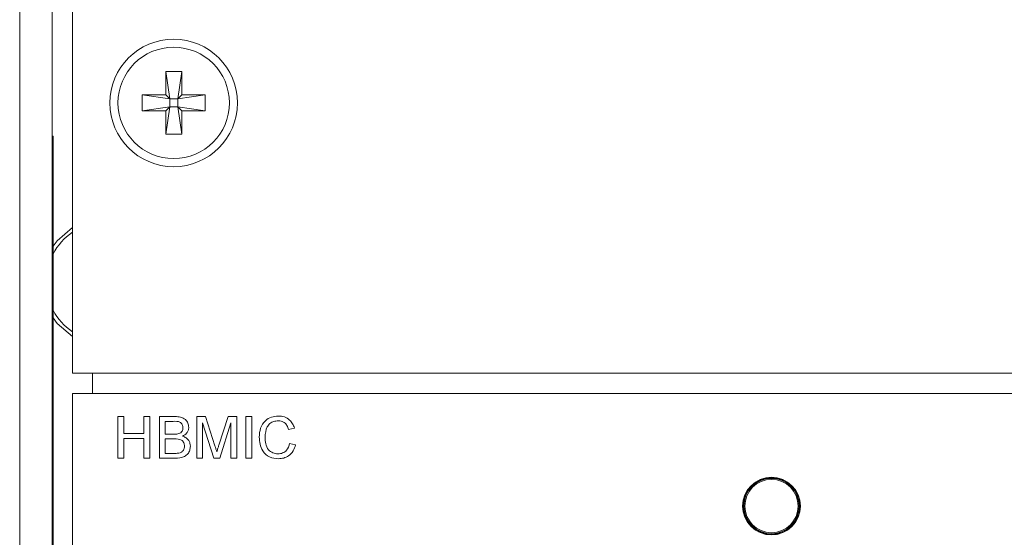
# Model space of a CAD drawing. Header units: millimetres. Extents: x 0 to 1118, y 0 to 864.
# Tile 12 of 256: x 123.72 to 135.87, y 227.02 to 233.41. Entities that reach past the tile are written whole.
import ezdxf

# ---------------------------------------------------------------- set-up
doc = ezdxf.new("R2010")
doc.units = ezdxf.units.MM

msp = doc.modelspace()

# ---------------------------------------------------------------- linework, layer by layer
at = {"color": 7, "linetype": 'Continuous', "lineweight": 15}
for p, q in [((123.7222, 193.0967), (123.7222, 241.6967)), ((124.1222, 193.0967), (124.1222, 241.6967)), ((124.3722, 235.7184), (124.3722, 229.0434)), ((125.5234, 232.7684), (125.5728, 232.4303)), ((125.5234, 232.7684), (125.7209, 232.7684)), ((125.5234, 232.4797), (125.5234, 232.7684)), ((125.7209, 232.7684), (125.6715, 232.4303)), ((125.7209, 232.7684), (125.7209, 232.4797)), ((125.2347, 232.4797), (125.5728, 232.4303)), ((125.2347, 232.4797), (125.5234, 232.4797)), ((125.2347, 232.2822), (125.2347, 232.4797)), ((125.5234, 232.4797), (125.5728, 232.4303)), ((125.5728, 232.4303), (125.6715, 232.4303)), ((125.5728, 232.3316), (125.5728, 232.4303)), ((125.6715, 232.4303), (125.7209, 232.4797)), ((126.0097, 232.4797), (125.6715, 232.4303)), ((125.6715, 232.4303), (125.6715, 232.3316)), ((125.7209, 232.4797), (126.0097, 232.4797)), ((126.0097, 232.4797), (126.0097, 232.2822)), ((125.2347, 232.2822), (125.5728, 232.3316)), ((125.5728, 232.3316), (125.5234, 232.2822)), ((125.5234, 231.9934), (125.5728, 232.3316)), ((125.6715, 232.3316), (125.5728, 232.3316)), ((125.7209, 231.9934), (125.6715, 232.3316)), ((125.7209, 232.2822), (125.6715, 232.3316)), ((126.0097, 232.2822), (125.6715, 232.3316)), ((125.5234, 232.2822), (125.2347, 232.2822)), ((125.5234, 231.9934), (125.5234, 232.2822)), ((125.7209, 232.2822), (125.7209, 231.9934)), ((126.0097, 232.2822), (125.7209, 232.2822)), ((124.1347, 231.9717), (124.1222, 231.9717)), ((124.1347, 231.9717), (124.1347, 231.6467)), ((125.7209, 231.9934), (125.5234, 231.9934)), ((124.1347, 231.6467), (124.1347, 226.6467)), ((124.3722, 229.0434), (197.1222, 229.0434)), ((160.6234, 228.7934), (124.3734, 228.7934)), ((124.3734, 228.7934), (124.3734, 221.9434)), ((124.9327, 227.9934), (124.9327, 228.5071)), ((124.9327, 228.5071), (125.0051, 228.5071)), ((125.0051, 228.5071), (125.0051, 228.2964)), ((125.2554, 228.2964), (125.2554, 228.5071)), ((125.2554, 228.5071), (125.3278, 228.5071)), ((125.3278, 228.5071), (125.3278, 227.9934)), ((125.4463, 227.9934), (125.4463, 228.5071)), ((125.4463, 228.5071), (125.6387, 228.5071)), ((125.6166, 228.4478), (125.5188, 228.4478)), ((125.5188, 228.4478), (125.5188, 228.2898)), ((125.9073, 227.9934), (125.9073, 228.5071)), ((125.9073, 228.5071), (126.0163, 228.5071)), ((126.116, 227.9934), (125.9798, 228.4281)), ((125.9798, 228.4281), (125.9798, 227.9934)), ((126.0163, 228.5071), (126.1311, 228.1467)), ((126.1795, 228.1528), (126.2932, 228.5071)), ((126.3288, 228.4281), (126.1917, 227.9934)), ((126.2932, 228.5071), (126.4012, 228.5071)), ((126.3288, 227.9934), (126.3288, 228.4281)), ((126.4012, 228.5071), (126.4012, 227.9934)), ((126.5132, 228.5071), (126.5856, 228.5071)), ((126.5132, 227.9934), (126.5132, 228.5071)), ((126.5856, 228.5071), (126.5856, 227.9934)), ((125.0051, 228.2964), (125.2554, 228.2964)), ((125.5188, 228.2898), (125.6247, 228.2898)), ((127.1125, 228.3644), (127.04, 228.3488)), ((125.2554, 228.2371), (125.0051, 228.2371)), ((125.0051, 228.2371), (125.0051, 227.9934)), ((125.2554, 227.9934), (125.2554, 228.2371)), ((125.632, 228.2305), (125.5188, 228.2305)), ((125.5188, 228.2305), (125.5188, 228.0527)), ((127.0532, 228.1747), (127.1256, 228.1579)), ((125.5188, 228.0527), (125.6403, 228.0527)), ((125.0051, 227.9934), (124.9327, 227.9934)), ((125.3278, 227.9934), (125.2554, 227.9934)), ((125.6392, 227.9934), (125.4463, 227.9934)), ((125.9798, 227.9934), (125.9073, 227.9934)), ((126.1917, 227.9934), (126.116, 227.9934)), ((126.4012, 227.9934), (126.3288, 227.9934)), ((126.5856, 227.9934), (126.5132, 227.9934))]:
    msp.add_line(p, q, dxfattribs=at)
at = {"color": 9, "linetype": 'Continuous', "lineweight": 0}
for p, q in [((124.1347, 231.6467), (124.1222, 231.6467)), ((124.6222, 229.0434), (124.6222, 228.7934)), ((132.798, 227.6914), (132.7969, 227.6952)), ((132.8056, 227.701), (132.8088, 227.6904)), ((132.843, 227.7101), (132.8354, 227.7182)), ((132.8448, 227.7229), (132.8475, 227.72)), ((133.3498, 227.43), (133.3536, 227.4291)), ((133.3543, 227.4187), (133.3435, 227.4212)), ((133.3435, 227.3817), (133.3543, 227.3842)), ((133.3536, 227.3738), (133.3498, 227.3729)), ((132.7969, 227.1077), (132.798, 227.1114)), ((132.8088, 227.1125), (132.8056, 227.1019)), ((132.8354, 227.0847), (132.843, 227.0927)), ((132.8475, 227.0829), (132.8448, 227.08))]:
    msp.add_line(p, q, dxfattribs=at)
at = {"color": 7, "linetype": 'Continuous', "lineweight": 15, "flags": 128}
for points in [[(124.3722, 230.8411), (124.1856, 230.6788), (124.1347, 230.611)], [(124.1347, 229.7261), (124.1856, 229.6583), (124.3722, 229.496)]]:
    msp.add_lwpolyline(points, dxfattribs=at)
at = {"color": 7, "linetype": 'Continuous', "lineweight": 15}
for centre, radius in [((125.6222, 232.3809), 0.7875), ((125.6222, 232.3809), 0.6875), ((132.9984, 227.4014), 0.3563)]:
    msp.add_circle(centre, radius, dxfattribs=at)
at = {"color": 9, "linetype": 'Continuous', "lineweight": 0}
for radius in [0.3415, 0.329]:
    msp.add_circle((132.9984, 227.4014), radius, dxfattribs=at)
at = {"color": 7, "linetype": 'Continuous', "lineweight": 15}
for centre, radius, start, end in [((124.7937, 230.1686), 0.745, 124.4559, 152.19788), ((124.7937, 230.1686), 0.745, 207.80212, 235.5441), ((132.9984, 227.4014), 0.3498, 247.117, 352.883)]:
    msp.add_arc(centre, radius, start, end, dxfattribs=at)
at = {"color": 9, "linetype": 'Continuous', "lineweight": 0}
for centre, radius, start, end in [((132.9984, 227.4014), 0.3498, 127.117, 232.883), ((132.9789, 227.8292), 0.2426, 216.32812, 217.85434), ((132.7798, 227.6903), 0.0125, 307.05454, 7.39696), ((132.1557, 225.9366), 1.8547, 69.89089, 70.08882), ((132.7859, 227.6882), 0.0125, 306.55981, 14.95751), ((132.8112, 227.6919), 0.00283, 211.92999, 250.99659), ((132.8405, 227.7088), 0.0029, 349.51413, 27.66151), ((132.8563, 227.7289), 0.0125, 225.01771, 293.44458), ((132.8575, 227.7352), 0.0125, 232.66004, 292.83679), ((131.4183, 227.1184), 1.5659, 22.74103, 22.97753), ((132.6195, 227.7632), 0.2461, 349.27024, 350.76111), ((132.9984, 227.4014), 0.3498, 7.117, 112.883), ((133.353, 227.4421), 0.0125, 186.54887, 254.96823), ((134.0483, 221.8423), 5.6464, 97.08403, 97.14963), ((133.3579, 227.4463), 0.0125, 187.17924, 247.35651), ((133.353, 227.3608), 0.0125, 105.03239, 173.44556), ((133.3436, 227.4184), 0.00286, 92.05036, 130.85259), ((133.3436, 227.3845), 0.00286, 229.18298, 267.91406), ((133.3579, 227.3565), 0.0125, 112.64349, 172.82076), ((133.1145, 225.4815), 1.8908, 82.78523, 82.98112), ((133.1095, 226.8749), 0.4063, 142.45812, 143.36938), ((132.7798, 227.1126), 0.0125, 352.60277, 52.94245), ((132.7859, 227.1147), 0.0125, 345.0436, 53.44158), ((132.8112, 227.111), 0.00283, 108.93616, 148.13725), ((132.8405, 227.0941), 0.0029, 332.33896, 10.48539), ((132.8563, 227.074), 0.0125, 66.56327, 134.98189), ((132.8575, 227.0676), 0.0125, 67.17105, 127.32368), ((131.4183, 227.6845), 1.5659, 337.02247, 337.25897), ((133.9499, 227.2739), 1.1048, 189.81682, 190.14894)]:
    msp.add_arc(centre, radius, start, end, dxfattribs=at)
for centre, major_axis, start_param, end_param in [((132.9987, 227.4009), (-0.1731, 0.2999), 6.2259917, 6.3403789), ((132.9978, 227.4014), (0.3463, 0), 6.2259917, 6.3403789), ((132.9987, 227.402), (0.1731, 0.2999), 3.084399, 3.1987863)]:
    msp.add_ellipse(centre, major_axis=major_axis, ratio=0.999578, start_param=start_param, end_param=end_param, dxfattribs=at)
at = {"color": 7, "linetype": 'Continuous', "lineweight": 15}
for points, knots in [([(125.7361, 228.3676), (125.7346, 228.3815), (125.7323, 228.4025), (125.7165, 228.4261), (125.6817, 228.4503), (125.6455, 228.4489), (125.6166, 228.4478)], [0, 0, 0, 0, 0.2495078, 0.3750185, 0.5002617, 1, 1, 1, 1]), ([(125.6387, 228.5071), (125.6615, 228.5064), (125.7069, 228.5049), (125.7662, 228.4766), (125.8015, 228.4273), (125.8062, 228.3917), (125.8086, 228.374)], [0, 0, 0, 0, 0.28111351, 0.56004119, 0.78011244, 1, 1, 1, 1]), ([(126.6778, 228.2541), (126.6806, 228.2911), (126.6861, 228.3651), (126.7433, 228.4559), (126.8274, 228.5056), (126.8854, 228.511), (126.9145, 228.5137)], [0, 0, 0, 0, 0.2804923, 0.5595658, 0.7796165, 1, 1, 1, 1]), ([(126.911, 228.4544), (126.8928, 228.4532), (126.8566, 228.4507), (126.8081, 228.4231), (126.7582, 228.36), (126.7536, 228.2979), (126.7503, 228.2544)], [0, 0, 0, 0, 0.1872165, 0.3738996, 0.560739, 1, 1, 1, 1]), ([(127.04, 228.3488), (127.0344, 228.3648), (127.0231, 228.3967), (126.9912, 228.4333), (126.9509, 228.452), (126.9243, 228.4536), (126.911, 228.4544)], [0, 0, 0, 0, 0.2805487, 0.5597414, 0.7796298, 1, 1, 1, 1]), ([(126.9145, 228.5137), (126.9397, 228.5118), (126.9899, 228.5081), (127.0516, 228.4709), (127.0928, 228.4203), (127.1059, 228.383), (127.1125, 228.3644)], [0, 0, 0, 0, 0.2800657, 0.5594468, 0.7795512, 1, 1, 1, 1]), ([(125.6247, 228.2898), (125.6363, 228.2898), (125.6571, 228.2898), (125.6775, 228.294), (125.6864, 228.2959)], [0, 0, 0, 0, 0.5603218, 1, 1, 1, 1]), ([(125.6864, 228.2959), (125.6946, 228.2992), (125.711, 228.3058), (125.7324, 228.3307), (125.7347, 228.3536), (125.7361, 228.3676)], [0, 0, 0, 0, 0.28084614, 0.56104497, 1, 1, 1, 1]), ([(125.8086, 228.374), (125.8071, 228.3607), (125.8042, 228.3342), (125.7794, 228.2918), (125.7496, 228.2742), (125.7315, 228.2634)], [0, 0, 0, 0, 0.2803419, 0.5607958, 1, 1, 1, 1]), ([(125.7559, 228.1416), (125.7543, 228.1563), (125.7519, 228.1783), (125.7351, 228.2028), (125.7003, 228.2301), (125.6623, 228.2303), (125.632, 228.2305)], [0, 0, 0, 0, 0.2498018, 0.3755641, 0.5011498, 1, 1, 1, 1]), ([(125.7315, 228.2634), (125.7464, 228.258), (125.7762, 228.2472), (125.8079, 228.215), (125.8258, 228.1779), (125.8275, 228.153), (125.8283, 228.1406)], [0, 0, 0, 0, 0.2802093, 0.5596734, 0.7797124, 1, 1, 1, 1]), ([(126.9159, 227.9869), (126.8774, 227.9897), (126.8007, 227.9953), (126.7196, 228.0734), (126.6841, 228.1649), (126.6799, 228.2243), (126.6778, 228.2541)], [0, 0, 0, 0, 0.27995497, 0.55808719, 0.77891121, 1, 1, 1, 1]), ([(126.7503, 228.2544), (126.7517, 228.2268), (126.7546, 228.1718), (126.7845, 228.098), (126.8441, 228.0537), (126.8874, 228.0486), (126.9091, 228.0461)], [0, 0, 0, 0, 0.28124188, 0.56071615, 0.78013249, 1, 1, 1, 1]), ([(126.9091, 228.0461), (126.9289, 228.048), (126.9683, 228.0519), (127.0284, 228.0954), (127.0438, 228.1447), (127.0532, 228.1747)], [0, 0, 0, 0, 0.2807067, 0.560904, 1, 1, 1, 1]), ([(127.1256, 228.1579), (127.1171, 228.1316), (127.1001, 228.0791), (127.0459, 228.0217), (126.9808, 227.9911), (126.9376, 227.9883), (126.9159, 227.9869)], [0, 0, 0, 0, 0.2802514, 0.5595402, 0.7795804, 1, 1, 1, 1]), ([(125.8283, 228.1406), (125.8267, 228.1236), (125.8235, 228.0897), (125.7985, 228.0439), (125.7387, 227.9973), (125.6802, 227.995), (125.6392, 227.9934)], [0, 0, 0, 0, 0.1871401, 0.3743099, 0.5607691, 1, 1, 1, 1]), ([(125.6403, 228.0527), (125.6485, 228.0527), (125.6632, 228.0527), (125.6778, 228.0544), (125.6843, 228.0552)], [0, 0, 0, 0, 0.5601715, 1, 1, 1, 1]), ([(125.6843, 228.0552), (125.6956, 228.058), (125.7181, 228.0635), (125.7419, 228.087), (125.7542, 228.1144), (125.7553, 228.1325), (125.7559, 228.1416)], [0, 0, 0, 0, 0.2802743, 0.5590145, 0.7793934, 1, 1, 1, 1]), ([(126.1311, 228.1467), (126.1355, 228.1326), (126.1434, 228.1075), (126.151, 228.0823), (126.1543, 228.0712)], [0, 0, 0, 0, 0.5599967, 1, 1, 1, 1]), ([(126.1543, 228.0712), (126.1589, 228.0865), (126.1672, 228.1137), (126.1757, 228.1409), (126.1795, 228.1528)], [0, 0, 0, 0, 0.5600103, 1, 1, 1, 1])]:
    msp.add_open_spline(points, degree=3, knots=knots, dxfattribs=at)
at = {"color": 9, "linetype": 'Continuous', "lineweight": 0}
for points, knots in [([(132.8102, 227.6892), (132.8089, 227.6883), (132.8062, 227.6865), (132.8022, 227.6839), (132.7983, 227.6812), (132.7945, 227.6786), (132.7934, 227.6781), (132.7934, 227.6782), (132.7934, 227.6782)], [0, 0, 0, 0, 0.1061897, 0.2131756, 0.3493161, 0.572628, 0.9972755, 1, 1, 1, 1]), ([(132.8433, 227.7083), (132.8359, 227.7044), (132.8246, 227.6984), (132.8139, 227.6915), (132.8102, 227.6892)], [0, 0, 0, 0, 0.6556525, 1, 1, 1, 1]), ([(132.8613, 227.7174), (132.861, 227.7171), (132.8605, 227.7168), (132.8567, 227.7148), (132.8529, 227.713), (132.8485, 227.7108), (132.8454, 227.7093), (132.8437, 227.7084), (132.8433, 227.7083)], [0, 0, 0, 0, 0.4179916, 0.5948252, 0.7716612, 0.873147, 0.9742864, 1, 1, 1, 1]), ([(133.3417, 227.4205), (133.3416, 227.4221), (133.3414, 227.4254), (133.3411, 227.4301), (133.3408, 227.4348), (133.3404, 227.4395), (133.3406, 227.4406), (133.3406, 227.4407), (133.3406, 227.4407)], [0, 0, 0, 0, 0.1062013, 0.2131063, 0.3493116, 0.5726173, 0.9972752, 1, 1, 1, 1]), ([(133.3406, 227.3622), (133.3405, 227.3626), (133.3404, 227.3632), (133.3407, 227.3675), (133.341, 227.3717), (133.3413, 227.3766), (133.3416, 227.3801), (133.3417, 227.382), (133.3417, 227.3824)], [0, 0, 0, 0, 0.41801783, 0.5948614, 0.77169878, 0.87318445, 0.97427544, 1, 1, 1, 1]), ([(133.3455, 227.3581), (133.3454, 227.3582), (133.3447, 227.3588), (133.3431, 227.3601), (133.3416, 227.3614), (133.3406, 227.3622)], [0, 0, 0, 0, 0.0813743, 0.4068964, 1, 1, 1, 1]), ([(133.3417, 227.3824), (133.342, 227.3907), (133.3425, 227.4035), (133.3419, 227.4162), (133.3417, 227.4205)], [0, 0, 0, 0, 0.6556347, 1, 1, 1, 1]), ([(133.3498, 227.3729), (133.3484, 227.3727), (133.3465, 227.3725), (133.3444, 227.3742), (133.3435, 227.3758), (133.3433, 227.3777), (133.3432, 227.3788), (133.3432, 227.3799), (133.3433, 227.3809), (133.3434, 227.3815), (133.3435, 227.3817)], [0, 0, 0, 0, 0.481654, 0.6695724, 0.8340565, 0.8804076, 0.9114358, 0.9487408, 0.9814401, 1, 1, 1, 1]), ([(132.7934, 227.1247), (132.7937, 227.1246), (132.7943, 227.1243), (132.7979, 227.122), (132.8013, 227.1196), (132.8054, 227.1169), (132.8083, 227.115), (132.8099, 227.1139), (132.8102, 227.1137)], [0, 0, 0, 0, 0.4179969, 0.594851, 0.771666, 0.8732107, 0.9742828, 1, 1, 1, 1]), ([(132.8102, 227.1137), (132.8173, 227.1092), (132.8281, 227.1024), (132.8394, 227.0966), (132.8433, 227.0946)], [0, 0, 0, 0, 0.6555261, 1, 1, 1, 1]), ([(132.843, 227.0927), (132.8434, 227.0926), (132.8442, 227.0923), (132.8454, 227.0917), (132.8464, 227.0911), (132.8476, 227.0901), (132.8489, 227.0884), (132.8494, 227.0861), (132.8486, 227.0842), (132.8477, 227.0831), (132.8475, 227.0829)], [0, 0, 0, 0, 0.0391427, 0.0742009, 0.1143006, 0.1535675, 0.2749231, 0.5079221, 0.8861798, 1, 1, 1, 1]), ([(132.8433, 227.0946), (132.8448, 227.0939), (132.8477, 227.0924), (132.8519, 227.0903), (132.8562, 227.0883), (132.8603, 227.0862), (132.8613, 227.0856), (132.8613, 227.0855), (132.8613, 227.0855)], [0, 0, 0, 0, 0.106201, 0.2130352, 0.3493181, 0.5726125, 0.9972751, 1, 1, 1, 1])]:
    msp.add_open_spline(points, degree=3, knots=knots, dxfattribs=at)

doc.saveas('drawing.dxf')
